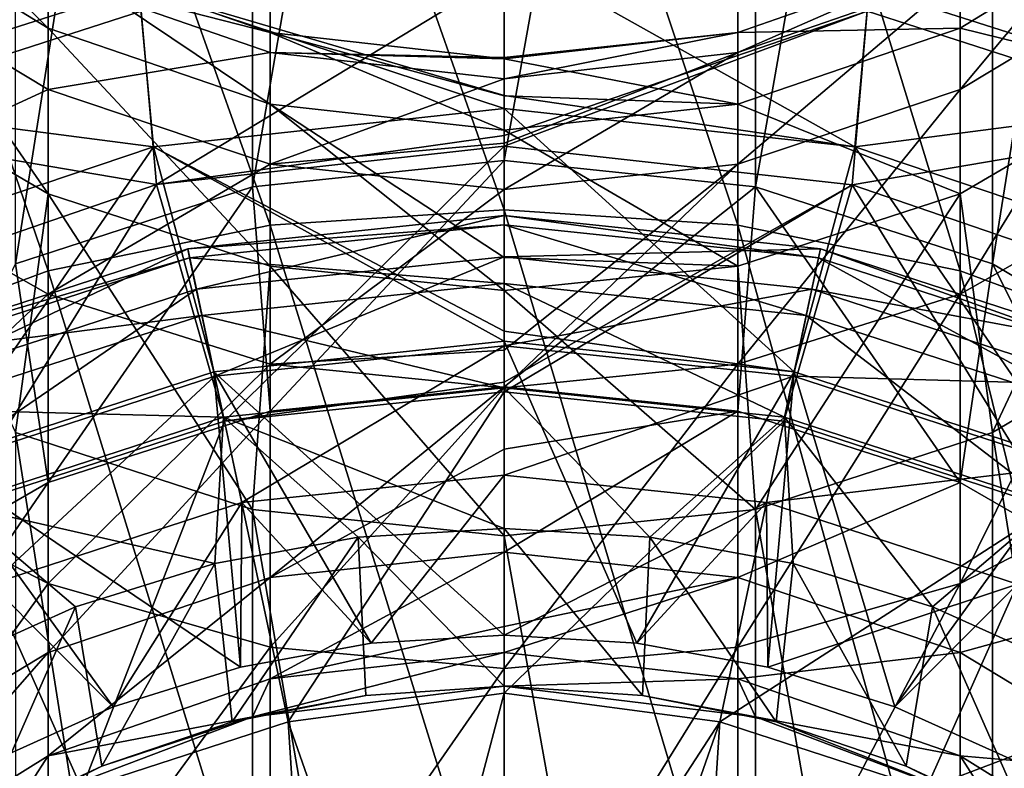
# Model space of a CAD drawing. Header units: millimetres. Extents: x -234 to 234, y -9 to 180.
# Tile 66 of 117: x -4.61 to 4.76, y 142.5 to 149.62. Entities that reach past the tile are written whole.
import ezdxf

# ---------------------------------------------------------------- set-up
doc = ezdxf.new("R2010")
doc.units = ezdxf.units.MM
doc.header["$LTSCALE"] = 106.095679
for name, color, linetype in [('22', 7, 'CONTINUOUS'), ('23', 7, 'CONTINUOUS'), ('24', 7, 'CONTINUOUS'), ('27', 7, 'CONTINUOUS'), ('28', 7, 'CONTINUOUS'), ('43', 7, 'CONTINUOUS'), ('44', 7, 'CONTINUOUS'), ('45', 7, 'CONTINUOUS'), ('46', 7, 'CONTINUOUS'), ('47', 7, 'CONTINUOUS'), ('48', 7, 'CONTINUOUS'), ('49', 7, 'CONTINUOUS'), ('50', 7, 'CONTINUOUS')]:
    doc.layers.add(name, color=color, linetype=linetype)

msp = doc.modelspace()

# ---------------------------------------------------------------- linework, layer by layer
at = {"layer": '22', "color": 7, "linetype": 'CONTINUOUS', "true_color": 0xa2afbf}
for points in [[(0, 144.7836, 26.3), (-1.3883, 144.6994, 26.3), (0, 143.2836, 26.3), (0, 144.7836, 26.3)], [(1.3883, 144.6994, 26.3), (0, 144.7836, 26.3), (1.3161, 143.1955, 26.3), (1.3883, 144.6994, 26.3)], [(0, 144.7836, 26.3), (0, 143.2836, 26.3), (1.3161, 143.1955, 26.3), (0, 144.7836, 26.3)], [(-1.3883, 144.6994, 26.3), (-2.7519, 144.4492, 26.3), (-2.5882, 142.9428, 26.3), (-1.3883, 144.6994, 26.3)], [(-1.3161, 143.1955, 26.3), (-1.3883, 144.6994, 26.3), (-2.5882, 142.9428, 26.3), (-1.3161, 143.1955, 26.3)], [(0, 143.2836, 26.3), (-1.3883, 144.6994, 26.3), (-1.3161, 143.1955, 26.3), (0, 143.2836, 26.3)], [(2.5882, 142.9428, 26.3), (1.3883, 144.6994, 26.3), (1.3161, 143.1955, 26.3), (2.5882, 142.9428, 26.3)], [(2.7519, 144.4492, 26.3), (1.3883, 144.6994, 26.3), (2.5882, 142.9428, 26.3), (2.7519, 144.4492, 26.3)], [(-2.7519, 144.4492, 26.3), (-4.0772, 144.0365, 26.3), (-3.8264, 142.5214, 26.3), (-2.7519, 144.4492, 26.3)], [(-2.5882, 142.9428, 26.3), (-2.7519, 144.4492, 26.3), (-3.8264, 142.5214, 26.3), (-2.5882, 142.9428, 26.3)], [(3.8264, 142.5214, 26.3), (2.7519, 144.4492, 26.3), (2.5882, 142.9428, 26.3), (3.8264, 142.5214, 26.3)], [(4.0772, 144.0365, 26.3), (2.7519, 144.4492, 26.3), (3.8264, 142.5214, 26.3), (4.0772, 144.0365, 26.3)], [(-4.0772, 144.0365, 26.3), (-5.3448, 143.4661, 26.3), (-5, 141.9438, 26.3), (-4.0772, 144.0365, 26.3)], [(-3.8264, 142.5214, 26.3), (-4.0772, 144.0365, 26.3), (-5, 141.9438, 26.3), (-3.8264, 142.5214, 26.3)], [(5, 141.9438, 26.3), (4.0772, 144.0365, 26.3), (3.8264, 142.5214, 26.3), (5, 141.9438, 26.3)], [(5.3448, 143.4661, 26.3), (4.0772, 144.0365, 26.3), (5, 141.9438, 26.3), (5.3448, 143.4661, 26.3)]]:
    msp.add_3dface(points, dxfattribs=at)
at = {"layer": '23', "color": 7, "linetype": 'CONTINUOUS', "true_color": 0xa2afbf}
for points in [[(0, 147.6721, 22.0672), (2.9915, 147.3577, 22.0672), (0, 147.7586, 20.3133), (0, 147.6721, 22.0672)], [(0, 147.7586, 20.3133), (2.9915, 147.3577, 22.0672), (3.0095, 147.4423, 20.3133), (0, 147.7586, 20.3133)], [(0, 147.7586, 20.3133), (3.0095, 147.4423, 20.3133), (0, 147.3652, 18.602), (0, 147.7586, 20.3133)], [(0, 147.1121, 23.7315), (2.8751, 146.81, 23.7315), (0, 147.6721, 22.0672), (0, 147.1121, 23.7315)], [(0, 147.6721, 22.0672), (2.8751, 146.81, 23.7315), (2.9915, 147.3577, 22.0672), (0, 147.6721, 22.0672)], [(0, 147.3652, 18.602), (3.0095, 147.4423, 20.3133), (2.9277, 147.0575, 18.602), (0, 147.3652, 18.602)], [(0, 147.3652, 18.602), (2.9277, 147.0575, 18.602), (0, 146.5216, 17.0619), (0, 147.3652, 18.602)], [(3.0095, 147.4423, 20.3133), (5.8875, 146.5072, 20.3133), (2.9277, 147.0575, 18.602), (3.0095, 147.4423, 20.3133)], [(2.9915, 147.3577, 22.0672), (5.8523, 146.4281, 22.0672), (3.0095, 147.4423, 20.3133), (2.9915, 147.3577, 22.0672)], [(3.0095, 147.4423, 20.3133), (5.8523, 146.4281, 22.0672), (5.8875, 146.5072, 20.3133), (3.0095, 147.4423, 20.3133)], [(2.8751, 146.81, 23.7315), (5.6246, 145.9166, 23.7315), (2.9915, 147.3577, 22.0672), (2.8751, 146.81, 23.7315)], [(2.9915, 147.3577, 22.0672), (5.6246, 145.9166, 23.7315), (5.8523, 146.4281, 22.0672), (2.9915, 147.3577, 22.0672)], [(0, 146.1209, 25.181), (2.669, 145.8404, 25.181), (0, 147.1121, 23.7315), (0, 146.1209, 25.181)], [(0, 147.1121, 23.7315), (2.669, 145.8404, 25.181), (2.8751, 146.81, 23.7315), (0, 147.1121, 23.7315)], [(0, 146.5216, 17.0619), (2.9277, 147.0575, 18.602), (2.7523, 146.2323, 17.0619), (0, 146.5216, 17.0619)], [(2.9277, 147.0575, 18.602), (5.7275, 146.1478, 18.602), (2.7523, 146.2323, 17.0619), (2.9277, 147.0575, 18.602)], [(2.9277, 147.0575, 18.602), (5.8875, 146.5072, 20.3133), (5.7275, 146.1478, 18.602), (2.9277, 147.0575, 18.602)], [(2.669, 145.8404, 25.181), (5.2214, 145.0111, 25.181), (2.8751, 146.81, 23.7315), (2.669, 145.8404, 25.181)], [(2.8751, 146.81, 23.7315), (5.2214, 145.0111, 25.181), (5.6246, 145.9166, 23.7315), (2.8751, 146.81, 23.7315)], [(0, 146.5216, 17.0619), (2.7523, 146.2323, 17.0619), (0, 145.2911, 15.8092), (0, 146.5216, 17.0619)], [(0, 145.2911, 15.8092), (2.7523, 146.2323, 17.0619), (2.4965, 145.0287, 15.8092), (0, 145.2911, 15.8092)], [(2.7523, 146.2323, 17.0619), (5.3844, 145.3771, 17.0619), (2.4965, 145.0287, 15.8092), (2.7523, 146.2323, 17.0619)], [(2.7523, 146.2323, 17.0619), (5.7275, 146.1478, 18.602), (5.3844, 145.3771, 17.0619), (2.7523, 146.2323, 17.0619)], [(0, 144.7836, 26.3), (1.3883, 144.6994, 26.3), (0, 146.1209, 25.181), (0, 144.7836, 26.3)], [(0, 146.1209, 25.181), (1.3883, 144.6994, 26.3), (2.669, 145.8404, 25.181), (0, 146.1209, 25.181)], [(1.3883, 144.6994, 26.3), (2.7519, 144.4492, 26.3), (2.669, 145.8404, 25.181), (1.3883, 144.6994, 26.3)], [(2.7519, 144.4492, 26.3), (4.0772, 144.0365, 26.3), (2.669, 145.8404, 25.181), (2.7519, 144.4492, 26.3)], [(2.669, 145.8404, 25.181), (4.0772, 144.0365, 26.3), (5.2214, 145.0111, 25.181), (2.669, 145.8404, 25.181)], [(2.4965, 145.0287, 15.8092), (5.3844, 145.3771, 17.0619), (4.8839, 144.253, 15.8092), (2.4965, 145.0287, 15.8092)], [(0, 145.2911, 15.8092), (2.4965, 145.0287, 15.8092), (0, 143.7681, 14.9386), (0, 145.2911, 15.8092)], [(0, 143.7681, 14.9386), (2.4965, 145.0287, 15.8092), (1.2635, 143.6917, 14.9386), (0, 143.7681, 14.9386)], [(1.2635, 143.6917, 14.9386), (2.4965, 145.0287, 15.8092), (2.5087, 143.4635, 14.9386), (1.2635, 143.6917, 14.9386)], [(2.4965, 145.0287, 15.8092), (4.8839, 144.253, 15.8092), (2.5087, 143.4635, 14.9386), (2.4965, 145.0287, 15.8092)], [(4.0772, 144.0365, 26.3), (5.3448, 143.4661, 26.3), (5.2214, 145.0111, 25.181), (4.0772, 144.0365, 26.3)], [(2.5087, 143.4635, 14.9386), (4.8839, 144.253, 15.8092), (3.7174, 143.0869, 14.9386), (2.5087, 143.4635, 14.9386)], [(3.7174, 143.0869, 14.9386), (4.8839, 144.253, 15.8092), (4.872, 142.5673, 14.9386), (3.7174, 143.0869, 14.9386)]]:
    msp.add_3dface(points, dxfattribs=at)
at = {"layer": '24', "color": 7, "linetype": 'CONTINUOUS', "true_color": 0xa2afbf}
for points in [[(3.4747, 149.9252, 5.6869), (0, 150.2841, 5.6869), (3.3389, 148.4135, 9.219), (3.4747, 149.9252, 5.6869)], [(3.3389, 148.4135, 9.219), (0, 150.2841, 5.6869), (0, 148.9022, 8.9917), (3.3389, 148.4135, 9.219)], [(3.4747, 149.9252, 5.6869), (6.8027, 148.8637, 5.6869), (4.0576, 150.3351, 3.4889), (3.4747, 149.9252, 5.6869)], [(4.0576, 150.3351, 3.4889), (6.8027, 148.8637, 5.6869), (4.891, 150.3004, 2.202), (4.0576, 150.3351, 3.4889)], [(6.7624, 148.6389, -5.6598), (3.4552, 149.7023, -5.6598), (4.8756, 150.1985, -2.3143), (6.7624, 148.6389, -5.6598)], [(0, 150.062, -5.6598), (3.4552, 149.7023, -5.6598), (0, 148.5203, -8.961), (0, 150.062, -5.6598)], [(6.8027, 148.8637, 5.6869), (3.4747, 149.9252, 5.6869), (3.3389, 148.4135, 9.219), (6.8027, 148.8637, 5.6869)], [(3.3105, 148.0518, -9.1301), (0, 148.4183, -9.1301), (3.4552, 149.7023, -5.6598), (3.3105, 148.0518, -9.1301)], [(3.4552, 149.7023, -5.6598), (0, 148.4183, -9.1301), (0, 148.5203, -8.961), (3.4552, 149.7023, -5.6598)], [(6.7624, 148.6389, -5.6598), (3.3105, 148.0518, -9.1301), (3.4552, 149.7023, -5.6598), (6.7624, 148.6389, -5.6598)], [(0, 148.7775, 9.219), (3.3389, 148.4135, 9.219), (0, 148.9022, 8.9917), (0, 148.7775, 9.219)], [(6.5209, 147.3385, 9.219), (6.8027, 148.8637, 5.6869), (3.3389, 148.4135, 9.219), (6.5209, 147.3385, 9.219)], [(3.3389, 148.4135, 9.219), (0, 148.7775, 9.219), (2.761, 146.2732, 12.3563), (3.3389, 148.4135, 9.219)], [(2.761, 146.2732, 12.3563), (0, 148.7775, 9.219), (0, 146.6599, 12.2455), (2.761, 146.2732, 12.3563)], [(6.4606, 146.9701, -9.1301), (3.3105, 148.0518, -9.1301), (6.7624, 148.6389, -5.6598), (6.4606, 146.9701, -9.1301)], [(0, 148.4183, -9.1301), (3.3105, 148.0518, -9.1301), (0, 146.1743, -12.0816), (0, 148.4183, -9.1301)], [(5.4014, 145.4153, 12.3563), (3.3389, 148.4135, 9.219), (2.761, 146.2732, 12.3563), (5.4014, 145.4153, 12.3563)], [(6.5209, 147.3385, 9.219), (3.3389, 148.4135, 9.219), (5.4014, 145.4153, 12.3563), (6.5209, 147.3385, 9.219)], [(0, 146.1743, -12.0816), (3.3105, 148.0518, -9.1301), (0, 146.0831, -12.1784), (0, 146.1743, -12.0816)], [(0, 146.0831, -12.1784), (3.3105, 148.0518, -9.1301), (2.6612, 145.8034, -12.1784), (0, 146.0831, -12.1784)], [(2.6612, 145.8034, -12.1784), (3.3105, 148.0518, -9.1301), (5.206, 144.9765, -12.1784), (2.6612, 145.8034, -12.1784)], [(3.3105, 148.0518, -9.1301), (6.4606, 146.9701, -9.1301), (5.206, 144.9765, -12.1784), (3.3105, 148.0518, -9.1301)], [(0, 146.5634, 12.3563), (2.761, 146.2732, 12.3563), (0, 146.6599, 12.2455), (0, 146.5634, 12.3563)], [(0, 143.7681, 14.9386), (1.2635, 143.6917, 14.9386), (0, 146.5634, 12.3563), (0, 143.7681, 14.9386)], [(1.2635, 143.6917, 14.9386), (2.761, 146.2732, 12.3563), (0, 146.5634, 12.3563), (1.2635, 143.6917, 14.9386)], [(1.2635, 143.6917, 14.9386), (2.5087, 143.4635, 14.9386), (2.761, 146.2732, 12.3563), (1.2635, 143.6917, 14.9386)], [(2.5087, 143.4635, 14.9386), (3.7174, 143.0869, 14.9386), (2.761, 146.2732, 12.3563), (2.5087, 143.4635, 14.9386)], [(3.7174, 143.0869, 14.9386), (5.4014, 145.4153, 12.3563), (2.761, 146.2732, 12.3563), (3.7174, 143.0869, 14.9386)], [(0, 146.0831, -12.1784), (2.6612, 145.8034, -12.1784), (0, 143.2167, -14.6302), (0, 146.0831, -12.1784)], [(0, 143.2167, -14.6302), (2.6612, 145.8034, -12.1784), (2.0535, 142.9444, -14.6689), (0, 143.2167, -14.6302)], [(2.6612, 145.8034, -12.1784), (5.206, 144.9765, -12.1784), (2.0535, 142.9444, -14.6689), (2.6612, 145.8034, -12.1784)], [(3.7174, 143.0869, 14.9386), (4.872, 142.5673, 14.9386), (5.4014, 145.4153, 12.3563), (3.7174, 143.0869, 14.9386)], [(2.0535, 142.9444, -14.6689), (5.206, 144.9765, -12.1784), (4.0172, 142.3064, -14.6689), (2.0535, 142.9444, -14.6689)], [(5.206, 144.9765, -12.1784), (7.5234, 143.6386, -12.1784), (4.0172, 142.3064, -14.6689), (5.206, 144.9765, -12.1784)], [(4.0172, 142.3064, -14.6689), (7.5234, 143.6386, -12.1784), (5.8054, 141.274, -14.6689), (4.0172, 142.3064, -14.6689)], [(0, 143.2167, -14.6302), (2.0535, 142.9444, -14.6689), (0, 139.7836, -16.4892), (0, 143.2167, -14.6302)], [(0, 139.7836, -16.4892), (2.0535, 142.9444, -14.6689), (0.925, 139.7174, -16.4892), (0, 139.7836, -16.4892)], [(0.925, 139.7174, -16.4892), (2.0535, 142.9444, -14.6689), (1.8313, 139.5203, -16.4892), (0.925, 139.7174, -16.4892)], [(2.0535, 142.9444, -14.6689), (4.0172, 142.3064, -14.6689), (1.8313, 139.5203, -16.4892), (2.0535, 142.9444, -14.6689)]]:
    msp.add_3dface(points, dxfattribs=at)
at = {"layer": '27', "color": 7, "linetype": 'CONTINUOUS', "true_color": 0xa2afbf}
for points in [[(0, 147.6721, 22.0672), (0, 147.7586, 20.3133), (-3.0095, 147.4423, 20.3133), (0, 147.6721, 22.0672)], [(0, 147.7586, 20.3133), (-2.9277, 147.0575, 18.602), (-3.0095, 147.4423, 20.3133), (0, 147.7586, 20.3133)], [(0, 147.7586, 20.3133), (0, 147.3652, 18.602), (-2.9277, 147.0575, 18.602), (0, 147.7586, 20.3133)], [(0, 147.6721, 22.0672), (-3.0095, 147.4423, 20.3133), (-2.9915, 147.3577, 22.0672), (0, 147.6721, 22.0672)], [(0, 147.1121, 23.7315), (0, 147.6721, 22.0672), (-2.9915, 147.3577, 22.0672), (0, 147.1121, 23.7315)], [(-3.0095, 147.4423, 20.3133), (-5.7275, 146.1478, 18.602), (-5.8875, 146.5072, 20.3133), (-3.0095, 147.4423, 20.3133)], [(-3.0095, 147.4423, 20.3133), (-5.8875, 146.5072, 20.3133), (-2.9915, 147.3577, 22.0672), (-3.0095, 147.4423, 20.3133)], [(-2.9277, 147.0575, 18.602), (-5.7275, 146.1478, 18.602), (-3.0095, 147.4423, 20.3133), (-2.9277, 147.0575, 18.602)], [(0, 147.3652, 18.602), (-2.7523, 146.2323, 17.0619), (-2.9277, 147.0575, 18.602), (0, 147.3652, 18.602)], [(0, 147.3652, 18.602), (0, 146.5216, 17.0619), (-2.7523, 146.2323, 17.0619), (0, 147.3652, 18.602)], [(-2.9915, 147.3577, 22.0672), (-5.8875, 146.5072, 20.3133), (-5.8523, 146.4281, 22.0672), (-2.9915, 147.3577, 22.0672)], [(-2.9915, 147.3577, 22.0672), (-5.8523, 146.4281, 22.0672), (-2.8751, 146.81, 23.7315), (-2.9915, 147.3577, 22.0672)], [(0, 147.1121, 23.7315), (-2.9915, 147.3577, 22.0672), (-2.8751, 146.81, 23.7315), (0, 147.1121, 23.7315)], [(0, 146.1209, 25.181), (0, 147.1121, 23.7315), (-2.8751, 146.81, 23.7315), (0, 146.1209, 25.181)], [(-2.9277, 147.0575, 18.602), (-5.3844, 145.3771, 17.0619), (-5.7275, 146.1478, 18.602), (-2.9277, 147.0575, 18.602)], [(-2.7523, 146.2323, 17.0619), (-5.3844, 145.3771, 17.0619), (-2.9277, 147.0575, 18.602), (-2.7523, 146.2323, 17.0619)], [(-2.8751, 146.81, 23.7315), (-5.8523, 146.4281, 22.0672), (-5.6246, 145.9166, 23.7315), (-2.8751, 146.81, 23.7315)], [(-2.8751, 146.81, 23.7315), (-5.6246, 145.9166, 23.7315), (-2.669, 145.8404, 25.181), (-2.8751, 146.81, 23.7315)], [(0, 146.1209, 25.181), (-2.8751, 146.81, 23.7315), (-2.669, 145.8404, 25.181), (0, 146.1209, 25.181)], [(0, 146.5216, 17.0619), (-2.4965, 145.0287, 15.8092), (-2.7523, 146.2323, 17.0619), (0, 146.5216, 17.0619)], [(0, 146.5216, 17.0619), (0, 145.2911, 15.8092), (-2.4965, 145.0287, 15.8092), (0, 146.5216, 17.0619)], [(-2.7523, 146.2323, 17.0619), (-4.8839, 144.253, 15.8092), (-5.3844, 145.3771, 17.0619), (-2.7523, 146.2323, 17.0619)], [(-2.4965, 145.0287, 15.8092), (-4.8839, 144.253, 15.8092), (-2.7523, 146.2323, 17.0619), (-2.4965, 145.0287, 15.8092)], [(0, 144.7836, 26.3), (0, 146.1209, 25.181), (-2.669, 145.8404, 25.181), (0, 144.7836, 26.3)], [(-2.669, 145.8404, 25.181), (-5.6246, 145.9166, 23.7315), (-5.2214, 145.0111, 25.181), (-2.669, 145.8404, 25.181)], [(-2.7519, 144.4492, 26.3), (-2.669, 145.8404, 25.181), (-5.2214, 145.0111, 25.181), (-2.7519, 144.4492, 26.3)], [(-2.7519, 144.4492, 26.3), (-1.3883, 144.6994, 26.3), (-2.669, 145.8404, 25.181), (-2.7519, 144.4492, 26.3)], [(-1.3883, 144.6994, 26.3), (0, 144.7836, 26.3), (-2.669, 145.8404, 25.181), (-1.3883, 144.6994, 26.3)], [(0, 145.2911, 15.8092), (-1.2638, 143.6916, 14.9386), (-2.4965, 145.0287, 15.8092), (0, 145.2911, 15.8092)], [(0, 145.2911, 15.8092), (0, 143.7681, 14.9386), (-1.2638, 143.6916, 14.9386), (0, 145.2911, 15.8092)], [(-2.4965, 145.0287, 15.8092), (-3.7179, 143.0868, 14.9386), (-4.8839, 144.253, 15.8092), (-2.4965, 145.0287, 15.8092)], [(-2.5091, 143.4634, 14.9386), (-3.7179, 143.0868, 14.9386), (-2.4965, 145.0287, 15.8092), (-2.5091, 143.4634, 14.9386)], [(-1.2638, 143.6916, 14.9386), (-2.5091, 143.4634, 14.9386), (-2.4965, 145.0287, 15.8092), (-1.2638, 143.6916, 14.9386)], [(-5.3448, 143.4661, 26.3), (-4.0772, 144.0365, 26.3), (-5.2214, 145.0111, 25.181), (-5.3448, 143.4661, 26.3)], [(-4.0772, 144.0365, 26.3), (-2.7519, 144.4492, 26.3), (-5.2214, 145.0111, 25.181), (-4.0772, 144.0365, 26.3)], [(-3.7179, 143.0868, 14.9386), (-4.8724, 142.5671, 14.9386), (-4.8839, 144.253, 15.8092), (-3.7179, 143.0868, 14.9386)]]:
    msp.add_3dface(points, dxfattribs=at)
at = {"layer": '28', "color": 7, "linetype": 'CONTINUOUS', "true_color": 0xa2afbf}
for points in [[(-6.8059, 148.8623, 5.6869), (-3.4764, 149.9249, 5.6869), (-4.8944, 150.3002, 2.1945), (-6.8059, 148.8623, 5.6869)], [(0, 148.9022, 8.9917), (0, 150.2841, 5.6869), (-3.4764, 149.9249, 5.6869), (0, 148.9022, 8.9917)], [(-4.0348, 150.1753, -3.5948), (-6.7551, 148.642, -5.6598), (-4.8719, 150.1984, -2.3222), (-4.0348, 150.1753, -3.5948)], [(-3.4514, 149.7032, -5.6598), (-6.7551, 148.642, -5.6598), (-4.0348, 150.1753, -3.5948), (-3.4514, 149.7032, -5.6598)], [(-3.4514, 149.7032, -5.6598), (0, 150.062, -5.6598), (-3.3057, 148.0529, -9.1301), (-3.4514, 149.7032, -5.6598)], [(0, 150.062, -5.6598), (0, 148.5203, -8.961), (-3.3057, 148.0529, -9.1301), (0, 150.062, -5.6598)], [(-6.8059, 148.8623, 5.6869), (-3.3365, 148.414, 9.219), (-3.4764, 149.9249, 5.6869), (-6.8059, 148.8623, 5.6869)], [(0, 148.7775, 9.219), (0, 148.9022, 8.9917), (-3.4764, 149.9249, 5.6869), (0, 148.7775, 9.219)], [(-3.3365, 148.414, 9.219), (0, 148.7775, 9.219), (-3.4764, 149.9249, 5.6869), (-3.3365, 148.414, 9.219)], [(-6.7551, 148.642, -5.6598), (-3.4514, 149.7032, -5.6598), (-3.3057, 148.0529, -9.1301), (-6.7551, 148.642, -5.6598)], [(-6.5164, 147.3406, 9.219), (-3.3365, 148.414, 9.219), (-6.8059, 148.8623, 5.6869), (-6.5164, 147.3406, 9.219)], [(0, 146.6599, 12.2455), (0, 148.7775, 9.219), (-3.3365, 148.414, 9.219), (0, 146.6599, 12.2455)], [(-6.4518, 146.9742, -9.1301), (-6.7551, 148.642, -5.6598), (-3.3057, 148.0529, -9.1301), (-6.4518, 146.9742, -9.1301)], [(0, 148.5203, -8.961), (0, 148.4183, -9.1301), (-3.3057, 148.0529, -9.1301), (0, 148.5203, -8.961)], [(-3.3365, 148.414, 9.219), (-6.5164, 147.3406, 9.219), (-5.4014, 145.4153, 12.3563), (-3.3365, 148.414, 9.219)], [(-2.761, 146.2732, 12.3563), (-3.3365, 148.414, 9.219), (-5.4014, 145.4153, 12.3563), (-2.761, 146.2732, 12.3563)], [(0, 146.5634, 12.3563), (0, 146.6599, 12.2455), (-3.3365, 148.414, 9.219), (0, 146.5634, 12.3563)], [(0, 146.5634, 12.3563), (-3.3365, 148.414, 9.219), (-2.761, 146.2732, 12.3563), (0, 146.5634, 12.3563)], [(-3.3057, 148.0529, -9.1301), (0, 148.4183, -9.1301), (-2.6612, 145.8034, -12.1784), (-3.3057, 148.0529, -9.1301)], [(0, 148.4183, -9.1301), (0, 146.1743, -12.0816), (-2.6612, 145.8034, -12.1784), (0, 148.4183, -9.1301)], [(-6.4518, 146.9742, -9.1301), (-3.3057, 148.0529, -9.1301), (-5.206, 144.9765, -12.1784), (-6.4518, 146.9742, -9.1301)], [(-5.206, 144.9765, -12.1784), (-3.3057, 148.0529, -9.1301), (-2.6612, 145.8034, -12.1784), (-5.206, 144.9765, -12.1784)], [(0, 143.7681, 14.9386), (0, 146.5634, 12.3563), (-2.761, 146.2732, 12.3563), (0, 143.7681, 14.9386)], [(-2.5091, 143.4634, 14.9386), (-2.761, 146.2732, 12.3563), (-5.4014, 145.4153, 12.3563), (-2.5091, 143.4634, 14.9386)], [(-1.2638, 143.6916, 14.9386), (0, 143.7681, 14.9386), (-2.761, 146.2732, 12.3563), (-1.2638, 143.6916, 14.9386)], [(-2.5091, 143.4634, 14.9386), (-1.2638, 143.6916, 14.9386), (-2.761, 146.2732, 12.3563), (-2.5091, 143.4634, 14.9386)], [(0, 146.1743, -12.0816), (0, 146.0831, -12.1784), (-2.6612, 145.8034, -12.1784), (0, 146.1743, -12.0816)], [(-2.6612, 145.8034, -12.1784), (0, 146.0831, -12.1784), (-2.0535, 142.9444, -14.6689), (-2.6612, 145.8034, -12.1784)], [(0, 146.0831, -12.1784), (0, 143.2167, -14.6302), (-2.0535, 142.9444, -14.6689), (0, 146.0831, -12.1784)], [(-5.206, 144.9765, -12.1784), (-2.6612, 145.8034, -12.1784), (-4.0172, 142.3064, -14.6689), (-5.206, 144.9765, -12.1784)], [(-4.0172, 142.3064, -14.6689), (-2.6612, 145.8034, -12.1784), (-2.0535, 142.9444, -14.6689), (-4.0172, 142.3064, -14.6689)], [(-4.8724, 142.5671, 14.9386), (-3.7179, 143.0868, 14.9386), (-5.4014, 145.4153, 12.3563), (-4.8724, 142.5671, 14.9386)], [(-3.7179, 143.0868, 14.9386), (-2.5091, 143.4634, 14.9386), (-5.4014, 145.4153, 12.3563), (-3.7179, 143.0868, 14.9386)], [(-5.8054, 141.274, -14.6689), (-5.206, 144.9765, -12.1784), (-4.0172, 142.3064, -14.6689), (-5.8054, 141.274, -14.6689)], [(-2.0535, 142.9444, -14.6689), (0, 143.2167, -14.6302), (-0.925, 139.7174, -16.4892), (-2.0535, 142.9444, -14.6689)], [(0, 143.2167, -14.6302), (0, 139.7836, -16.4892), (-0.925, 139.7174, -16.4892), (0, 143.2167, -14.6302)], [(-4.0172, 142.3064, -14.6689), (-2.0535, 142.9444, -14.6689), (-1.8313, 139.5203, -16.4892), (-4.0172, 142.3064, -14.6689)], [(-1.8313, 139.5203, -16.4892), (-2.0535, 142.9444, -14.6689), (-0.925, 139.7174, -16.4892), (-1.8313, 139.5203, -16.4892)]]:
    msp.add_3dface(points, dxfattribs=at)
at = {"layer": '43', "color": 7, "linetype": 'CONTINUOUS', "true_color": 0xa2afbf}
for points in [[(0, 143.2836, 50.1703), (-1.3161, 143.1955, 26.3), (-2.3932, 142.993, 50.1703), (0, 143.2836, 50.1703)], [(0, 143.2836, 26.3), (-1.3161, 143.1955, 26.3), (0, 143.2836, 50.1703), (0, 143.2836, 26.3)], [(-1.3161, 143.1955, 26.3), (-2.5882, 142.9428, 26.3), (-2.3932, 142.993, 50.1703), (-1.3161, 143.1955, 26.3)], [(-2.3932, 142.993, 50.1703), (-3.8264, 142.5214, 26.3), (-4.6472, 142.1381, 50.1703), (-2.3932, 142.993, 50.1703)], [(-2.5882, 142.9428, 26.3), (-3.8264, 142.5214, 26.3), (-2.3932, 142.993, 50.1703), (-2.5882, 142.9428, 26.3)], [(-3.8264, 142.5214, 26.3), (-5, 141.9438, 26.3), (-4.6472, 142.1381, 50.1703), (-3.8264, 142.5214, 26.3)]]:
    msp.add_3dface(points, dxfattribs=at)
at = {"layer": '44', "color": 7, "linetype": 'CONTINUOUS', "true_color": 0xa2afbf}
for points in [[(1.3161, 143.1955, 26.3), (0, 143.2836, 26.3), (2.3932, 142.993, 50.1703), (1.3161, 143.1955, 26.3)], [(0, 143.2836, 26.3), (0, 143.2836, 50.1703), (2.3932, 142.993, 50.1703), (0, 143.2836, 26.3)], [(2.5882, 142.9428, 26.3), (1.3161, 143.1955, 26.3), (2.3932, 142.993, 50.1703), (2.5882, 142.9428, 26.3)], [(4.6472, 142.1381, 50.1703), (2.5882, 142.9428, 26.3), (2.3932, 142.993, 50.1703), (4.6472, 142.1381, 50.1703)], [(3.8264, 142.5214, 26.3), (2.5882, 142.9428, 26.3), (4.6472, 142.1381, 50.1703), (3.8264, 142.5214, 26.3)], [(5, 141.9438, 26.3), (3.8264, 142.5214, 26.3), (4.6472, 142.1381, 50.1703), (5, 141.9438, 26.3)]]:
    msp.add_3dface(points, dxfattribs=at)
at = {"layer": '45', "color": 7, "linetype": 'CONTINUOUS', "true_color": 0xa2afbf}
for points in [[(0, 148.2827, 68.1966), (-2.2252, 145.8993, 64.094), (-2.3932, 148.0336, 68.3463), (0, 148.2827, 68.1966)], [(0, 146.1296, 63.995), (-2.2252, 145.8993, 64.094), (0, 148.2827, 68.1966), (0, 146.1296, 63.995)], [(-2.3932, 148.0336, 68.3463), (-4.3388, 145.2198, 64.3862), (-4.6472, 147.3009, 68.7866), (-2.3932, 148.0336, 68.3463)], [(-2.2252, 145.8993, 64.094), (-4.3388, 145.2198, 64.3862), (-2.3932, 148.0336, 68.3463), (-2.2252, 145.8993, 64.094)], [(-4.3388, 145.2198, 64.3862), (-6.2349, 144.1253, 64.8568), (-4.6472, 147.3009, 68.7866), (-4.3388, 145.2198, 64.3862)], [(0, 145.5358, 62.5229), (-2.2252, 144.3162, 59.5952), (0, 146.1296, 63.995), (0, 145.5358, 62.5229)], [(0, 146.1296, 63.995), (-2.2252, 144.3162, 59.5952), (-2.2252, 145.8993, 64.094), (0, 146.1296, 63.995)], [(-2.2252, 144.3162, 59.5952), (-4.3388, 143.6035, 59.793), (-2.2252, 145.8993, 64.094), (-2.2252, 144.3162, 59.5952)], [(-2.2252, 145.8993, 64.094), (-4.3388, 143.6035, 59.793), (-4.3388, 145.2198, 64.3862), (-2.2252, 145.8993, 64.094)], [(0, 144.5578, 59.5282), (-2.2252, 144.3162, 59.5952), (0, 145.5358, 62.5229), (0, 144.5578, 59.5282)], [(-4.3388, 143.6035, 59.793), (-6.2349, 142.4555, 60.1115), (-4.3388, 145.2198, 64.3862), (-4.3388, 143.6035, 59.793)], [(-4.3388, 145.2198, 64.3862), (-6.2349, 142.4555, 60.1115), (-6.2349, 144.1253, 64.8568), (-4.3388, 145.2198, 64.3862)], [(0, 143.8512, 56.4484), (-2.2252, 143.3548, 54.9239), (0, 144.5578, 59.5282), (0, 143.8512, 56.4484)], [(0, 144.5578, 59.5282), (-2.2252, 143.3548, 54.9239), (-2.2252, 144.3162, 59.5952), (0, 144.5578, 59.5282)], [(-2.2252, 143.3548, 54.9239), (-4.3388, 142.622, 55.0236), (-2.2252, 144.3162, 59.5952), (-2.2252, 143.3548, 54.9239)], [(-2.2252, 144.3162, 59.5952), (-4.3388, 142.622, 55.0236), (-4.3388, 143.6035, 59.793), (-2.2252, 144.3162, 59.5952)], [(0, 143.6033, 54.8901), (-2.2252, 143.3548, 54.9239), (0, 143.8512, 56.4484), (0, 143.6033, 54.8901)], [(-4.3388, 142.622, 55.0236), (-6.2349, 141.4415, 55.1843), (-4.3388, 143.6035, 59.793), (-4.3388, 142.622, 55.0236)], [(-4.3388, 143.6035, 59.793), (-6.2349, 141.4415, 55.1843), (-6.2349, 142.4555, 60.1115), (-4.3388, 143.6035, 59.793)], [(0, 143.2836, 50.1703), (-2.3932, 142.993, 50.1703), (0, 143.6033, 54.8901), (0, 143.2836, 50.1703)], [(0, 143.6033, 54.8901), (-2.3932, 142.993, 50.1703), (-2.2252, 143.3548, 54.9239), (0, 143.6033, 54.8901)], [(-2.2252, 143.3548, 54.9239), (-2.3932, 142.993, 50.1703), (-4.3388, 142.622, 55.0236), (-2.2252, 143.3548, 54.9239)], [(-2.3932, 142.993, 50.1703), (-4.6472, 142.1381, 50.1703), (-4.3388, 142.622, 55.0236), (-2.3932, 142.993, 50.1703)], [(-4.3388, 142.622, 55.0236), (-4.6472, 142.1381, 50.1703), (-6.2349, 141.4415, 55.1843), (-4.3388, 142.622, 55.0236)]]:
    msp.add_3dface(points, dxfattribs=at)
at = {"layer": '46', "color": 7, "linetype": 'CONTINUOUS', "true_color": 0xa2afbf}
for points in [[(0, 146.1296, 63.995), (0, 148.2827, 68.1966), (2.3932, 148.0336, 68.3463), (0, 146.1296, 63.995)], [(2.2252, 145.8993, 64.094), (0, 146.1296, 63.995), (2.3932, 148.0336, 68.3463), (2.2252, 145.8993, 64.094)], [(4.3388, 145.2198, 64.3862), (2.2252, 145.8993, 64.094), (2.3932, 148.0336, 68.3463), (4.3388, 145.2198, 64.3862)], [(4.6472, 147.3009, 68.7866), (4.3388, 145.2198, 64.3862), (2.3932, 148.0336, 68.3463), (4.6472, 147.3009, 68.7866)], [(6.2349, 144.1253, 64.8568), (4.3388, 145.2198, 64.3862), (4.6472, 147.3009, 68.7866), (6.2349, 144.1253, 64.8568)], [(6.6312, 146.127, 69.4919), (6.2349, 144.1253, 64.8568), (4.6472, 147.3009, 68.7866), (6.6312, 146.127, 69.4919)], [(0, 145.5358, 62.5229), (0, 146.1296, 63.995), (2.2252, 145.8993, 64.094), (0, 145.5358, 62.5229)], [(0, 144.5578, 59.5282), (0, 145.5358, 62.5229), (2.2252, 145.8993, 64.094), (0, 144.5578, 59.5282)], [(2.2252, 144.3162, 59.5952), (0, 144.5578, 59.5282), (2.2252, 145.8993, 64.094), (2.2252, 144.3162, 59.5952)], [(4.3388, 145.2198, 64.3862), (2.2252, 144.3162, 59.5952), (2.2252, 145.8993, 64.094), (4.3388, 145.2198, 64.3862)], [(4.3388, 143.6035, 59.793), (2.2252, 144.3162, 59.5952), (4.3388, 145.2198, 64.3862), (4.3388, 143.6035, 59.793)], [(6.2349, 144.1253, 64.8568), (4.3388, 143.6035, 59.793), (4.3388, 145.2198, 64.3862), (6.2349, 144.1253, 64.8568)], [(0, 143.8512, 56.4484), (0, 144.5578, 59.5282), (2.2252, 144.3162, 59.5952), (0, 143.8512, 56.4484)], [(0, 143.6033, 54.8901), (0, 143.8512, 56.4484), (2.2252, 144.3162, 59.5952), (0, 143.6033, 54.8901)], [(2.2252, 143.3548, 54.9239), (0, 143.6033, 54.8901), (2.2252, 144.3162, 59.5952), (2.2252, 143.3548, 54.9239)], [(4.3388, 143.6035, 59.793), (2.2252, 143.3548, 54.9239), (2.2252, 144.3162, 59.5952), (4.3388, 143.6035, 59.793)], [(6.2349, 142.4555, 60.1115), (4.3388, 143.6035, 59.793), (6.2349, 144.1253, 64.8568), (6.2349, 142.4555, 60.1115)], [(0, 143.2836, 50.1703), (0, 143.6033, 54.8901), (2.2252, 143.3548, 54.9239), (0, 143.2836, 50.1703)], [(4.3388, 142.622, 55.0236), (2.2252, 143.3548, 54.9239), (4.3388, 143.6035, 59.793), (4.3388, 142.622, 55.0236)], [(6.2349, 142.4555, 60.1115), (4.3388, 142.622, 55.0236), (4.3388, 143.6035, 59.793), (6.2349, 142.4555, 60.1115)], [(2.3932, 142.993, 50.1703), (0, 143.2836, 50.1703), (2.2252, 143.3548, 54.9239), (2.3932, 142.993, 50.1703)], [(4.3388, 142.622, 55.0236), (2.3932, 142.993, 50.1703), (2.2252, 143.3548, 54.9239), (4.3388, 142.622, 55.0236)], [(4.6472, 142.1381, 50.1703), (2.3932, 142.993, 50.1703), (4.3388, 142.622, 55.0236), (4.6472, 142.1381, 50.1703)], [(6.2349, 141.4415, 55.1843), (4.6472, 142.1381, 50.1703), (4.3388, 142.622, 55.0236), (6.2349, 141.4415, 55.1843)], [(6.2349, 141.4415, 55.1843), (4.3388, 142.622, 55.0236), (6.2349, 142.4555, 60.1115), (6.2349, 141.4415, 55.1843)]]:
    msp.add_3dface(points, dxfattribs=at)
at = {"layer": '47', "color": 7, "linetype": 'CONTINUOUS', "true_color": 0xa2afbf}
for points in [[(0, 148.2827, 68.1966), (-2.3932, 148.0336, 68.3463), (0, 161.857, 90.788), (0, 148.2827, 68.1966)], [(0, 161.857, 90.788), (-2.3932, 148.0336, 68.3463), (-2.3932, 161.6079, 90.9376), (0, 161.857, 90.788)], [(-2.3932, 148.0336, 68.3463), (-4.6472, 147.3009, 68.7866), (-2.3932, 161.6079, 90.9376), (-2.3932, 148.0336, 68.3463)], [(-2.3932, 161.6079, 90.9376), (-4.6472, 147.3009, 68.7866), (-4.6472, 160.8751, 91.3779), (-2.3932, 161.6079, 90.9376)], [(-4.6472, 132.1212, 77.9074), (-2.3932, 131.3884, 78.3477), (-4.6472, 145.6955, 100.4988), (-4.6472, 132.1212, 77.9074)], [(-4.6472, 145.6955, 100.4988), (-2.3932, 131.3884, 78.3477), (-2.3932, 144.9627, 100.9391), (-4.6472, 145.6955, 100.4988)], [(-2.3932, 131.3884, 78.3477), (0, 131.1394, 78.4974), (-2.3932, 144.9627, 100.9391), (-2.3932, 131.3884, 78.3477)], [(-2.3932, 144.9627, 100.9391), (0, 131.1394, 78.4974), (0, 144.7136, 101.0887), (-2.3932, 144.9627, 100.9391)]]:
    msp.add_3dface(points, dxfattribs=at)
at = {"layer": '48', "color": 7, "linetype": 'CONTINUOUS', "true_color": 0xa2afbf}
for points in [[(0, 148.2827, 68.1966), (0, 161.857, 90.788), (2.3932, 161.6079, 90.9376), (0, 148.2827, 68.1966)], [(2.3932, 148.0336, 68.3463), (0, 148.2827, 68.1966), (2.3932, 161.6079, 90.9376), (2.3932, 148.0336, 68.3463)], [(4.6472, 160.8751, 91.3779), (2.3932, 148.0336, 68.3463), (2.3932, 161.6079, 90.9376), (4.6472, 160.8751, 91.3779)], [(4.6472, 147.3009, 68.7866), (2.3932, 148.0336, 68.3463), (4.6472, 160.8751, 91.3779), (4.6472, 147.3009, 68.7866)], [(6.6312, 159.7013, 92.0832), (4.6472, 147.3009, 68.7866), (4.6472, 160.8751, 91.3779), (6.6312, 159.7013, 92.0832)], [(6.6312, 146.127, 69.4919), (4.6472, 147.3009, 68.7866), (6.6312, 159.7013, 92.0832), (6.6312, 146.127, 69.4919)], [(4.6472, 145.6955, 100.4988), (6.6312, 133.295, 77.2021), (6.6312, 146.8693, 99.7935), (4.6472, 145.6955, 100.4988)], [(2.3932, 144.9627, 100.9391), (4.6472, 132.1212, 77.9074), (4.6472, 145.6955, 100.4988), (2.3932, 144.9627, 100.9391)], [(4.6472, 132.1212, 77.9074), (6.6312, 133.295, 77.2021), (4.6472, 145.6955, 100.4988), (4.6472, 132.1212, 77.9074)], [(0, 144.7136, 101.0887), (2.3932, 131.3884, 78.3477), (2.3932, 144.9627, 100.9391), (0, 144.7136, 101.0887)], [(2.3932, 131.3884, 78.3477), (4.6472, 132.1212, 77.9074), (2.3932, 144.9627, 100.9391), (2.3932, 131.3884, 78.3477)], [(0, 131.1394, 78.4974), (2.3932, 131.3884, 78.3477), (0, 144.7136, 101.0887), (0, 131.1394, 78.4974)]]:
    msp.add_3dface(points, dxfattribs=at)
at = {"layer": '49', "color": 7, "linetype": 'CONTINUOUS', "true_color": 0xa2afbf}
for points in [[(0, 154.311, 154.0805), (-2.2252, 154.1325, 153.9044), (0, 147.8134, 159.6648), (0, 154.311, 154.0805)], [(-2.2252, 154.1325, 153.9044), (-4.3388, 153.6059, 153.3851), (-2.2252, 147.6662, 159.4618), (-2.2252, 154.1325, 153.9044)], [(0, 147.8134, 159.6648), (-2.2252, 154.1325, 153.9044), (-2.2252, 147.6662, 159.4618), (0, 147.8134, 159.6648)], [(-4.3388, 153.6059, 153.3851), (-6.2349, 152.7576, 152.5486), (-4.3388, 147.2319, 158.8631), (-4.3388, 153.6059, 153.3851)], [(-2.2252, 147.6662, 159.4618), (-4.3388, 153.6059, 153.3851), (-4.3388, 147.2319, 158.8631), (-2.2252, 147.6662, 159.4618)], [(-4.3388, 147.2319, 158.8631), (-6.2349, 152.7576, 152.5486), (-6.2349, 146.5325, 157.8987), (-4.3388, 147.2319, 158.8631)], [(-6.2349, 150.7056, 110.4004), (-4.3388, 149.5407, 110.6503), (-6.2349, 151.4292, 115.9856), (-6.2349, 150.7056, 110.4004)], [(-6.2349, 151.4292, 115.9856), (-4.3388, 149.5407, 110.6503), (-4.3388, 150.2391, 116.0408), (-6.2349, 151.4292, 115.9856)], [(-6.2349, 149.0747, 105.0098), (-4.3388, 147.9667, 105.4476), (-6.2349, 150.7056, 110.4004), (-6.2349, 149.0747, 105.0098)], [(-6.2349, 150.7056, 110.4004), (-4.3388, 147.9667, 105.4476), (-4.3388, 149.5407, 110.6503), (-6.2349, 150.7056, 110.4004)], [(-4.3388, 149.5407, 110.6503), (-2.2252, 148.8176, 110.8054), (-4.3388, 150.2391, 116.0408), (-4.3388, 149.5407, 110.6503)], [(-4.3388, 150.2391, 116.0408), (-2.2252, 148.8176, 110.8054), (-2.2252, 149.5003, 116.0751), (-4.3388, 150.2391, 116.0408)], [(-4.3388, 150.2391, 116.0408), (-2.2252, 149.5003, 116.0751), (-4.3388, 150.0429, 121.4728), (-4.3388, 150.2391, 116.0408)], [(-6.2349, 150.1012, 127.1321), (-4.3388, 150.0429, 121.4728), (-4.3388, 148.9574, 126.7989), (-6.2349, 150.1012, 127.1321)], [(-6.2349, 150.1012, 127.1321), (-4.3388, 148.9574, 126.7989), (-6.2349, 148.0856, 132.391), (-6.2349, 150.1012, 127.1321)], [(-4.3388, 150.0429, 121.4728), (-2.2252, 149.5003, 116.0751), (-2.2252, 149.3085, 121.3853), (-4.3388, 150.0429, 121.4728)], [(-4.3388, 150.0429, 121.4728), (-2.2252, 149.3085, 121.3853), (-4.3388, 148.9574, 126.7989), (-4.3388, 150.0429, 121.4728)], [(-4.3388, 147.9667, 105.4476), (-2.2252, 147.2788, 105.7194), (-4.3388, 149.5407, 110.6503), (-4.3388, 147.9667, 105.4476)], [(-4.3388, 149.5407, 110.6503), (-2.2252, 147.2788, 105.7194), (-2.2252, 148.8176, 110.8054), (-4.3388, 149.5407, 110.6503)], [(-2.2252, 148.8176, 110.8054), (0, 148.5724, 110.858), (-2.2252, 149.5003, 116.0751), (-2.2252, 148.8176, 110.8054)], [(0, 148.5724, 110.858), (0, 148.8963, 112.6018), (-2.2252, 149.5003, 116.0751), (0, 148.5724, 110.858)], [(-2.2252, 149.5003, 116.0751), (0, 148.8963, 112.6018), (0, 149.2499, 116.0867), (-2.2252, 149.5003, 116.0751)], [(-2.2252, 149.5003, 116.0751), (0, 149.2499, 116.0867), (-2.2252, 149.3085, 121.3853), (-2.2252, 149.5003, 116.0751)], [(-4.3388, 148.9574, 126.7989), (-2.2252, 149.3085, 121.3853), (-2.2252, 148.2473, 126.592), (-4.3388, 148.9574, 126.7989)], [(0, 149.2499, 116.0867), (0, 149.2627, 118.7441), (-2.2252, 149.3085, 121.3853), (0, 149.2499, 116.0867)], [(-2.2252, 149.3085, 121.3853), (0, 149.2627, 118.7441), (0, 149.0595, 121.3556), (-2.2252, 149.3085, 121.3853)], [(-2.2252, 149.3085, 121.3853), (0, 149.0595, 121.3556), (-2.2252, 148.2473, 126.592), (-2.2252, 149.3085, 121.3853)], [(-6.2349, 149.0747, 105.0098), (-4.6472, 145.6955, 100.4988), (-4.3388, 147.9667, 105.4476), (-6.2349, 149.0747, 105.0098)], [(0, 149.0595, 121.3556), (0, 148.4468, 124.8429), (-2.2252, 148.2473, 126.592), (0, 149.0595, 121.3556)], [(-6.2349, 148.0856, 132.391), (-4.3388, 148.9574, 126.7989), (-4.3388, 147.0121, 131.8744), (-6.2349, 148.0856, 132.391)], [(-4.3388, 148.9574, 126.7989), (-2.2252, 148.2473, 126.592), (-4.3388, 147.0121, 131.8744), (-4.3388, 148.9574, 126.7989)], [(-2.2252, 147.2788, 105.7194), (0, 147.0456, 105.8115), (-2.2252, 148.8176, 110.8054), (-2.2252, 147.2788, 105.7194)], [(0, 147.0456, 105.8115), (0, 147.361, 106.6433), (-2.2252, 148.8176, 110.8054), (0, 147.0456, 105.8115)], [(-2.2252, 148.8176, 110.8054), (0, 147.361, 106.6433), (0, 148.5724, 110.858), (-2.2252, 148.8176, 110.8054)], [(-2.2252, 148.2473, 126.592), (0, 148.4468, 124.8429), (0, 148.0066, 126.5218), (-2.2252, 148.2473, 126.592)], [(-4.3388, 147.0121, 131.8744), (-2.2252, 148.2473, 126.592), (-2.2252, 146.3456, 131.5537), (-4.3388, 147.0121, 131.8744)], [(-2.2252, 148.2473, 126.592), (0, 148.0066, 126.5218), (-2.2252, 146.3456, 131.5537), (-2.2252, 148.2473, 126.592)], [(-6.2349, 148.0856, 132.391), (-4.3388, 147.0121, 131.8744), (-6.2349, 145.2339, 137.2475), (-6.2349, 148.0856, 132.391)], [(-4.6472, 145.6955, 100.4988), (-2.3932, 144.9627, 100.9391), (-4.3388, 147.9667, 105.4476), (-4.6472, 145.6955, 100.4988)], [(-4.3388, 147.9667, 105.4476), (-2.3932, 144.9627, 100.9391), (-2.2252, 147.2788, 105.7194), (-4.3388, 147.9667, 105.4476)], [(0, 148.0066, 126.5218), (0, 146.4787, 130.6728), (-2.2252, 146.3456, 131.5537), (0, 148.0066, 126.5218)], [(0, 147.8134, 159.6648), (-2.2252, 147.6662, 159.4618), (0, 140.4869, 164.1064), (0, 147.8134, 159.6648)], [(-2.2252, 147.6662, 159.4618), (-4.3388, 147.2319, 158.8631), (-2.2252, 140.375, 163.882), (-2.2252, 147.6662, 159.4618)], [(0, 140.4869, 164.1064), (-2.2252, 147.6662, 159.4618), (-2.2252, 140.375, 163.882), (0, 140.4869, 164.1064)], [(-2.3932, 144.9627, 100.9391), (0, 144.7136, 101.0887), (-2.2252, 147.2788, 105.7194), (-2.3932, 144.9627, 100.9391)], [(-2.2252, 147.2788, 105.7194), (0, 144.7136, 101.0887), (0, 147.0456, 105.8115), (-2.2252, 147.2788, 105.7194)], [(-4.3388, 147.2319, 158.8631), (-6.2349, 146.5325, 157.8987), (-4.3388, 140.045, 163.2201), (-4.3388, 147.2319, 158.8631)], [(-2.2252, 140.375, 163.882), (-4.3388, 147.2319, 158.8631), (-4.3388, 140.045, 163.2201), (-2.2252, 140.375, 163.882)], [(-6.2349, 145.2339, 137.2475), (-4.3388, 147.0121, 131.8744), (-4.3388, 144.2598, 136.5616), (-6.2349, 145.2339, 137.2475)], [(-4.3388, 147.0121, 131.8744), (-2.2252, 146.3456, 131.5537), (-4.3388, 144.2598, 136.5616), (-4.3388, 147.0121, 131.8744)], [(-4.3388, 140.045, 163.2201), (-6.2349, 146.5325, 157.8987), (-6.2349, 139.5134, 162.1539), (-4.3388, 140.045, 163.2201)], [(-2.2252, 146.3456, 131.5537), (0, 146.4787, 130.6728), (0, 146.1197, 131.445), (-2.2252, 146.3456, 131.5537)], [(-4.3388, 144.2598, 136.5616), (-2.2252, 146.3456, 131.5537), (-2.2252, 143.655, 136.1359), (-4.3388, 144.2598, 136.5616)], [(-2.2252, 146.3456, 131.5537), (0, 146.1197, 131.445), (-2.2252, 143.655, 136.1359), (-2.2252, 146.3456, 131.5537)], [(0, 146.1197, 131.445), (0, 143.45, 135.9915), (-2.2252, 143.655, 136.1359), (0, 146.1197, 131.445)], [(-6.2349, 145.2339, 137.2475), (-4.3388, 144.2598, 136.5616), (-6.2349, 141.6235, 141.5698), (-6.2349, 145.2339, 137.2475)], [(-6.2349, 141.6235, 141.5698), (-4.3388, 144.2598, 136.5616), (-4.3388, 140.7751, 140.7333), (-6.2349, 141.6235, 141.5698)], [(-4.3388, 144.2598, 136.5616), (-2.2252, 143.655, 136.1359), (-4.3388, 140.7751, 140.7333), (-4.3388, 144.2598, 136.5616)], [(-4.3388, 140.7751, 140.7333), (-2.2252, 143.655, 136.1359), (-2.2252, 140.2485, 140.214), (-4.3388, 140.7751, 140.7333)], [(-2.2252, 143.655, 136.1359), (0, 143.45, 135.9915), (-2.2252, 140.2485, 140.214), (-2.2252, 143.655, 136.1359)], [(0, 143.45, 135.9915), (0, 140.07, 140.038), (-2.2252, 140.2485, 140.214), (0, 143.45, 135.9915)]]:
    msp.add_3dface(points, dxfattribs=at)
at = {"layer": '50', "color": 7, "linetype": 'CONTINUOUS', "true_color": 0xa2afbf}
for points in [[(0, 154.311, 154.0805), (0, 147.8134, 159.6648), (2.2252, 147.6662, 159.4618), (0, 154.311, 154.0805)], [(0, 154.311, 154.0805), (2.2252, 147.6662, 159.4618), (2.2252, 154.1325, 153.9044), (0, 154.311, 154.0805)], [(2.2252, 147.6662, 159.4618), (4.3388, 147.2319, 158.8631), (2.2252, 154.1325, 153.9044), (2.2252, 147.6662, 159.4618)], [(2.2252, 154.1325, 153.9044), (4.3388, 147.2319, 158.8631), (4.3388, 153.6059, 153.3851), (2.2252, 154.1325, 153.9044)], [(4.3388, 147.2319, 158.8631), (6.2349, 146.5325, 157.8987), (4.3388, 153.6059, 153.3851), (4.3388, 147.2319, 158.8631)], [(4.3388, 153.6059, 153.3851), (6.2349, 146.5325, 157.8987), (6.2349, 152.7576, 152.5486), (4.3388, 153.6059, 153.3851)], [(6.2349, 150.1012, 127.1321), (4.3388, 148.9574, 126.7989), (6.2349, 151.2259, 121.6137), (6.2349, 150.1012, 127.1321)], [(6.2349, 151.2259, 121.6137), (4.3388, 148.9574, 126.7989), (4.3388, 150.0429, 121.4728), (6.2349, 151.2259, 121.6137)], [(6.2349, 150.7056, 110.4004), (4.3388, 150.2391, 116.0408), (4.3388, 149.5407, 110.6503), (6.2349, 150.7056, 110.4004)], [(6.2349, 150.7056, 110.4004), (4.3388, 149.5407, 110.6503), (6.2349, 149.0747, 105.0098), (6.2349, 150.7056, 110.4004)], [(4.3388, 150.0429, 121.4728), (2.2252, 149.3085, 121.3853), (4.3388, 150.2391, 116.0408), (4.3388, 150.0429, 121.4728)], [(4.3388, 150.2391, 116.0408), (2.2252, 149.3085, 121.3853), (2.2252, 149.5003, 116.0751), (4.3388, 150.2391, 116.0408)], [(4.3388, 150.2391, 116.0408), (2.2252, 149.5003, 116.0751), (4.3388, 149.5407, 110.6503), (4.3388, 150.2391, 116.0408)], [(6.2349, 148.0856, 132.391), (4.3388, 147.0121, 131.8744), (6.2349, 150.1012, 127.1321), (6.2349, 148.0856, 132.391)], [(6.2349, 150.1012, 127.1321), (4.3388, 147.0121, 131.8744), (4.3388, 148.9574, 126.7989), (6.2349, 150.1012, 127.1321)], [(4.3388, 148.9574, 126.7989), (2.2252, 148.2473, 126.592), (4.3388, 150.0429, 121.4728), (4.3388, 148.9574, 126.7989)], [(4.3388, 150.0429, 121.4728), (2.2252, 148.2473, 126.592), (2.2252, 149.3085, 121.3853), (4.3388, 150.0429, 121.4728)], [(4.3388, 149.5407, 110.6503), (2.2252, 149.5003, 116.0751), (2.2252, 148.8176, 110.8054), (4.3388, 149.5407, 110.6503)], [(4.3388, 149.5407, 110.6503), (2.2252, 148.8176, 110.8054), (4.3388, 147.9667, 105.4476), (4.3388, 149.5407, 110.6503)], [(6.2349, 149.0747, 105.0098), (4.3388, 149.5407, 110.6503), (4.3388, 147.9667, 105.4476), (6.2349, 149.0747, 105.0098)], [(0, 149.2627, 118.7441), (0, 149.2499, 116.0867), (2.2252, 149.5003, 116.0751), (0, 149.2627, 118.7441)], [(2.2252, 149.5003, 116.0751), (0, 149.2499, 116.0867), (2.2252, 148.8176, 110.8054), (2.2252, 149.5003, 116.0751)], [(0, 149.0595, 121.3556), (0, 149.2627, 118.7441), (2.2252, 149.5003, 116.0751), (0, 149.0595, 121.3556)], [(2.2252, 149.3085, 121.3853), (0, 149.0595, 121.3556), (2.2252, 149.5003, 116.0751), (2.2252, 149.3085, 121.3853)], [(0, 148.4468, 124.8429), (0, 149.0595, 121.3556), (2.2252, 149.3085, 121.3853), (0, 148.4468, 124.8429)], [(0, 148.0066, 126.5218), (0, 148.4468, 124.8429), (2.2252, 149.3085, 121.3853), (0, 148.0066, 126.5218)], [(2.2252, 148.2473, 126.592), (0, 148.0066, 126.5218), (2.2252, 149.3085, 121.3853), (2.2252, 148.2473, 126.592)], [(0, 149.2499, 116.0867), (0, 148.8963, 112.6018), (2.2252, 148.8176, 110.8054), (0, 149.2499, 116.0867)], [(4.6472, 145.6955, 100.4988), (6.2349, 149.0747, 105.0098), (4.3388, 147.9667, 105.4476), (4.6472, 145.6955, 100.4988)], [(4.6472, 145.6955, 100.4988), (6.6312, 146.8693, 99.7935), (6.2349, 149.0747, 105.0098), (4.6472, 145.6955, 100.4988)], [(4.3388, 147.0121, 131.8744), (2.2252, 146.3456, 131.5537), (4.3388, 148.9574, 126.7989), (4.3388, 147.0121, 131.8744)], [(4.3388, 148.9574, 126.7989), (2.2252, 146.3456, 131.5537), (2.2252, 148.2473, 126.592), (4.3388, 148.9574, 126.7989)], [(0, 148.8963, 112.6018), (0, 148.5724, 110.858), (2.2252, 148.8176, 110.8054), (0, 148.8963, 112.6018)], [(2.2252, 148.8176, 110.8054), (0, 148.5724, 110.858), (2.2252, 147.2788, 105.7194), (2.2252, 148.8176, 110.8054)], [(4.3388, 147.9667, 105.4476), (2.2252, 148.8176, 110.8054), (2.2252, 147.2788, 105.7194), (4.3388, 147.9667, 105.4476)], [(0, 148.5724, 110.858), (0, 147.361, 106.6433), (2.2252, 147.2788, 105.7194), (0, 148.5724, 110.858)], [(0, 146.4787, 130.6728), (0, 148.0066, 126.5218), (2.2252, 148.2473, 126.592), (0, 146.4787, 130.6728)], [(0, 146.1197, 131.445), (0, 146.4787, 130.6728), (2.2252, 148.2473, 126.592), (0, 146.1197, 131.445)], [(2.2252, 146.3456, 131.5537), (0, 146.1197, 131.445), (2.2252, 148.2473, 126.592), (2.2252, 146.3456, 131.5537)], [(6.2349, 145.2339, 137.2475), (4.3388, 144.2598, 136.5616), (6.2349, 148.0856, 132.391), (6.2349, 145.2339, 137.2475)], [(6.2349, 148.0856, 132.391), (4.3388, 144.2598, 136.5616), (4.3388, 147.0121, 131.8744), (6.2349, 148.0856, 132.391)], [(2.3932, 144.9627, 100.9391), (4.3388, 147.9667, 105.4476), (2.2252, 147.2788, 105.7194), (2.3932, 144.9627, 100.9391)], [(2.3932, 144.9627, 100.9391), (4.6472, 145.6955, 100.4988), (4.3388, 147.9667, 105.4476), (2.3932, 144.9627, 100.9391)], [(0, 147.8134, 159.6648), (0, 140.4869, 164.1064), (2.2252, 140.375, 163.882), (0, 147.8134, 159.6648)], [(0, 147.8134, 159.6648), (2.2252, 140.375, 163.882), (2.2252, 147.6662, 159.4618), (0, 147.8134, 159.6648)], [(2.2252, 140.375, 163.882), (4.3388, 140.045, 163.2201), (2.2252, 147.6662, 159.4618), (2.2252, 140.375, 163.882)], [(2.2252, 147.6662, 159.4618), (4.3388, 140.045, 163.2201), (4.3388, 147.2319, 158.8631), (2.2252, 147.6662, 159.4618)], [(0, 147.361, 106.6433), (0, 147.0456, 105.8115), (2.2252, 147.2788, 105.7194), (0, 147.361, 106.6433)], [(0, 147.0456, 105.8115), (2.3932, 144.9627, 100.9391), (2.2252, 147.2788, 105.7194), (0, 147.0456, 105.8115)], [(4.3388, 140.045, 163.2201), (6.2349, 139.5134, 162.1539), (4.3388, 147.2319, 158.8631), (4.3388, 140.045, 163.2201)], [(4.3388, 147.2319, 158.8631), (6.2349, 139.5134, 162.1539), (6.2349, 146.5325, 157.8987), (4.3388, 147.2319, 158.8631)], [(0, 144.7136, 101.0887), (2.3932, 144.9627, 100.9391), (0, 147.0456, 105.8115), (0, 144.7136, 101.0887)], [(4.3388, 144.2598, 136.5616), (2.2252, 143.655, 136.1359), (4.3388, 147.0121, 131.8744), (4.3388, 144.2598, 136.5616)], [(4.3388, 147.0121, 131.8744), (2.2252, 143.655, 136.1359), (2.2252, 146.3456, 131.5537), (4.3388, 147.0121, 131.8744)], [(0, 143.45, 135.9915), (0, 146.1197, 131.445), (2.2252, 146.3456, 131.5537), (0, 143.45, 135.9915)], [(2.2252, 143.655, 136.1359), (0, 143.45, 135.9915), (2.2252, 146.3456, 131.5537), (2.2252, 143.655, 136.1359)], [(6.2349, 141.6235, 141.5698), (4.3388, 140.7751, 140.7333), (6.2349, 145.2339, 137.2475), (6.2349, 141.6235, 141.5698)], [(6.2349, 145.2339, 137.2475), (4.3388, 140.7751, 140.7333), (4.3388, 144.2598, 136.5616), (6.2349, 145.2339, 137.2475)], [(4.3388, 140.7751, 140.7333), (2.2252, 140.2485, 140.214), (4.3388, 144.2598, 136.5616), (4.3388, 140.7751, 140.7333)], [(4.3388, 144.2598, 136.5616), (2.2252, 140.2485, 140.214), (2.2252, 143.655, 136.1359), (4.3388, 144.2598, 136.5616)], [(0, 140.07, 140.038), (0, 143.45, 135.9915), (2.2252, 143.655, 136.1359), (0, 140.07, 140.038)], [(2.2252, 140.2485, 140.214), (0, 140.07, 140.038), (2.2252, 143.655, 136.1359), (2.2252, 140.2485, 140.214)]]:
    msp.add_3dface(points, dxfattribs=at)

doc.saveas('drawing.dxf')
